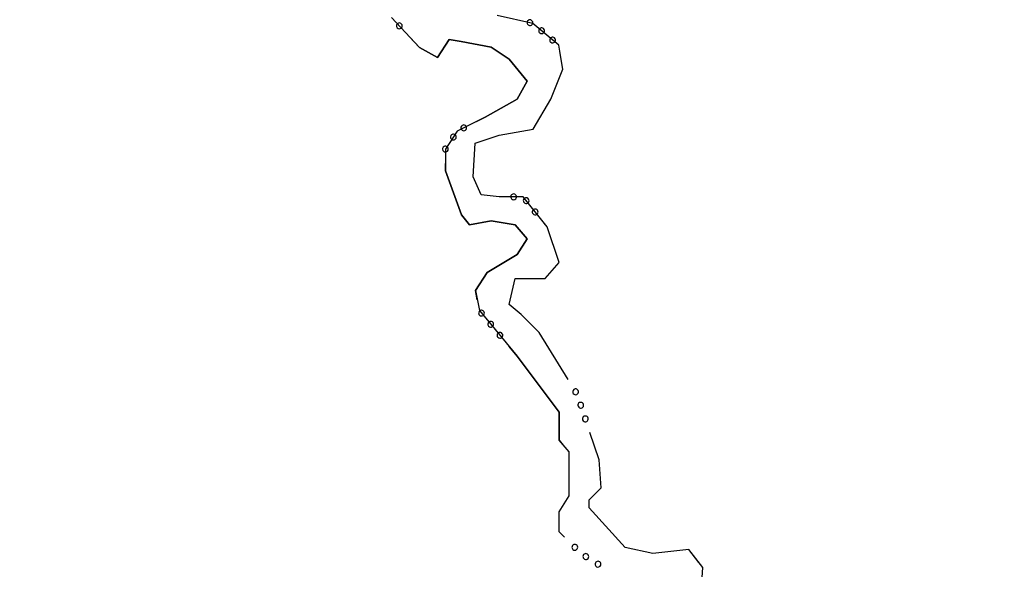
# Model space of a CAD drawing. Header units: feet. Extents: x 30669 to 99318, y 4696 to 26220.
# Tile 68 of 128: x 82530 to 82872, y 17612 to 17803. Entities that reach past the tile are written whole.
import ezdxf

# ---------------------------------------------------------------- set-up
doc = ezdxf.new("R2010")
doc.units = ezdxf.units.FT
doc.header["$LTSCALE"] = 600
doc.header["$MEASUREMENT"] = 0
doc.layers.add('ELIST-H', color=2, linetype='CONTINUOUS')
doc.layers.add('ELTWR', color=2, linetype='CONTINUOUS')

msp = doc.modelspace()

# ---------------------------------------------------------------- hatches: boundary and pattern name
at = {"layer": 'ELIST-H'}
h = msp.add_hatch(color=256, dxfattribs=at)
h.paths.add_polyline_path([(80251.69, 22785.75), (80269.83, 22785.75), (80269.83, 22779.3), (80251.69, 22779.3)])
h.paths.add_polyline_path([(80004.35, 21959.16), (80011.39, 21965.57), (80017.6, 21958.74), (80010.55, 21952.34)])
h.paths.add_polyline_path([(79978.58, 23122.5), (79967.56, 23102.4), (79976.98, 23097.24), (79988, 23117.34)])
h.paths.add_polyline_path([(80152.57, 22986.3), (80150.99, 22970.55), (80160.77, 22969.57), (80162.35, 22985.32)])
h.paths.add_polyline_path([(80133.4, 22941.58), (80131.61, 22921.35), (80142.68, 22920.37), (80144.47, 22940.6)])
h.paths.add_polyline_path([(80136.99, 22967.52), (80135.07, 22945.33), (80144.55, 22944.51), (80146.47, 22966.7)])
h.paths.add_polyline_path([(80343.71, 22815.7), (80443.49, 22817.23), (80443.92, 22789.24), (80438.58, 22789.15), (80438.78, 22776.42), (80421.98, 22776.17), (80421.77, 22790), (80344.12, 22788.81)])
h.paths.add_polyline_path([(80149.1, 22806.33), (80148.58, 22783.96), (80158.24, 22783.74), (80158.75, 22806.1)])
h.paths.add_polyline_path([(80173.04, 22785.28), (80249.18, 22785.83), (80248.96, 22815.77), (80172.82, 22815.22)])
h.paths.add_polyline_path([(79872.22, 22585.53), (79874.91, 22565.09), (79886.8, 22566.65), (79884.11, 22587.09)])
h.paths.add_polyline_path([(79999.85, 22809.37), (80074.19, 22811.46), (80075.1, 22779.15), (80000.76, 22777.06)])
h.paths.add_polyline_path([(79547.31, 23723.37), (79606.42, 23720.38), (79609.22, 23775.66), (79582.42, 23777.01), (79581.56, 23760.02), (79549.25, 23761.65)])
h.paths.add_polyline_path([(79881.69, 23090.5), (79833.89, 23077.06), (79844.53, 23039.24), (79858.71, 23043.23), (79862.7, 23029.05), (79881.61, 23034.36), (79874.93, 23058.11), (79889.64, 23062.24)])
h.paths.add_polyline_path([(79708.45, 22977.29), (79726.38, 22961.92), (79733.55, 22970.29), (79715.62, 22985.65)])
h.paths.add_polyline_path([(79717.24, 22917.41), (79716.98, 22866.32), (79677.38, 22866.53), (79677.5, 22890.22), (79681.85, 22890.2), (79681.99, 22917.59)])
h.paths.add_polyline_path([(79727.43, 22821.08), (79748.13, 22816.81), (79744.54, 22799.41), (79723.84, 22803.68)])
h.paths.add_polyline_path([(79610.58, 22805.69), (79627.48, 22814.52), (79633.7, 22802.6), (79616.8, 22793.77)])
h.paths.add_polyline_path([(79625.64, 22776.71), (79606.43, 22699.89), (79574.68, 22707.83), (79593.89, 22784.65)])
h.paths.add_polyline_path([(79120.34, 22412.78), (79112.91, 22375.1), (79153.58, 22367.08), (79158.21, 22390.59), (79160.9, 22390.06), (79163.7, 22404.23)])
h.paths.add_polyline_path([(79525.24, 21998.81), (79529.08, 21985.15), (79537.8, 21987.6), (79533.96, 22001.26)])
h.paths.add_polyline_path([(79581.49, 22003.97), (79601.55, 22008.02), (79605.67, 21987.63), (79585.61, 21983.57)])
h.paths.add_polyline_path([(79541.59, 21985.83), (79575.22, 21994.83), (79581.14, 21972.71), (79547.51, 21963.71)])
h.paths.add_polyline_path([(79364.85, 22001.55), (79351.11, 21984.31), (79360.65, 21976.7), (79374.4, 21993.94)])
h.paths.add_polyline_path([(79307.24, 22006.89), (79303.57, 21989.31), (79321.56, 21985.55), (79325.23, 22003.14)])
h.paths.add_polyline_path([(79123.8, 21935.59), (79148, 21907.59), (79140.62, 21901.22), (79116.43, 21929.22)])
h.paths.add_polyline_path([(79216.02, 21875.7), (79248.29, 21822.65), (79235.97, 21815.16), (79203.7, 21868.21)])
h.paths.add_polyline_path([(79415.62, 21685.94), (79395.98, 21669.08), (79403.55, 21660.28), (79423.18, 21677.13)])
h.paths.add_polyline_path([(79645.6, 21554.6), (79633.91, 21547), (79639.8, 21537.93), (79651.49, 21545.53)])
h.paths.add_polyline_path([(79585.47, 21527.37), (79566.73, 21520.63), (79572.95, 21503.36), (79591.68, 21510.1)])
h.paths.add_polyline_path([(79561.31, 21507.66), (79555.07, 21461.69), (79528.02, 21465.36), (79534.25, 21511.33)])
h.paths.add_polyline_path([(79591.09, 21443.25), (79612.13, 21409.15), (79593.8, 21397.84), (79572.76, 21431.94)])
h.paths.add_polyline_path([(79617.21, 21401.17), (79638.38, 21369.03), (79622.94, 21358.87), (79601.77, 21391)])
h.paths.add_polyline_path([(79661.34, 21364.38), (79620.83, 21343.13), (79630.34, 21325.01), (79670.84, 21346.26)])
h.paths.add_polyline_path([(79657.66, 21296.01), (79684.2, 21259.26), (79663.32, 21244.18), (79636.78, 21280.93)])
h.paths.add_polyline_path([(79701.83, 21233.27), (79728.67, 21196.26), (79707.28, 21180.74), (79680.43, 21217.75)])
h.paths.add_polyline_path([(79792.66, 21322.29), (79821.93, 21260.91), (79832.06, 21265.75), (79826.89, 21276.59), (79829.86, 21278.01), (79808.61, 21322.57), (79804.22, 21320.48), (79801.37, 21326.44)])
h.paths.add_polyline_path([(79815.06, 21255.92), (79830.55, 21228.65), (79841.75, 21235.01), (79826.26, 21262.28)])
h.paths.add_polyline_path([(79773.57, 21229.29), (79747.28, 21204.67), (79727.62, 21225.66), (79753.91, 21250.29)])
h.paths.add_polyline_path([(79747.06, 21171.17), (79771.64, 21134.54), (79750.99, 21120.68), (79726.41, 21157.3)])
h.paths.add_polyline_path([(79792.13, 21104.03), (79821.27, 21069.71), (79802.05, 21053.38), (79772.9, 21087.7)])
h.paths.add_polyline_path([(79839.58, 21045.73), (79868.3, 21009.7), (79847.79, 20993.35), (79819.07, 21029.37)])
h.paths.add_polyline_path([(79891.52, 20979.95), (79916.44, 20949.78), (79897.98, 20934.54), (79873.06, 20964.71)])
h.paths.add_polyline_path([(79945.16, 20924.64), (79967.65, 20889.81), (79946.81, 20876.36), (79924.32, 20911.18)])
h.paths.add_polyline_path([(80013.09, 20803.17), (80020.43, 20787.55), (80029.87, 20791.98), (80027.45, 20797.13), (80037.47, 20801.84), (80032.68, 20812.03), (80024.69, 20808.28), (80024.56, 20808.56)])
h.paths.add_polyline_path([(79972.05, 20974.14), (80009.82, 20929.33), (79997.84, 20919.23), (79960.08, 20964.05)])
h.paths.add_polyline_path([(80041.87, 20897.19), (80004.05, 20870), (80019.26, 20848.84), (80057.08, 20876.03)])
h.paths.add_polyline_path([(80013.91, 20843.41), (79981.94, 20823.66), (79996.72, 20799.74), (80028.69, 20819.49)])
h.paths.add_polyline_path([(80134.89, 20728.81), (80071.9, 20687.97), (80048.08, 20724.72), (80111.07, 20765.56)])
h.paths.add_polyline_path([(80222.67, 20592.4), (80187.89, 20572.99), (80172.42, 20600.7), (80207.21, 20620.11)])
h.paths.add_polyline_path([(79549.4, 20420.67), (79567.19, 20348.93), (79603.91, 20358.04), (79586.12, 20429.78)])
h.paths.add_polyline_path([(79744.01, 20288.57), (79744.65, 20269.36), (79760.23, 20269.88), (79759.59, 20289.09)])
h.paths.add_polyline_path([(79736.5, 20320.92), (79731.64, 20366.03), (79755.43, 20368.6), (79755.13, 20371.4), (79770.98, 20373.11), (79773.91, 20345.89), (79764, 20344.82), (79766.23, 20324.12)])
h.paths.add_polyline_path([(79918.15, 20440.92), (79836.16, 20440.2), (79836.44, 20409), (79864.79, 20409.25), (79864.86, 20401.62), (79895.92, 20401.89), (79895.86, 20409.6), (79918.42, 20409.8)])
h.paths.add_polyline_path([(79916.57, 20461.45), (79929.33, 20462.43), (79930.18, 20451.33), (79917.42, 20450.35)])
h.paths.add_polyline_path([(79245.4, 20912.44), (79236.48, 20905.06), (79244.02, 20895.94), (79252.94, 20903.33)])
h.paths.add_polyline_path([(79217.44, 20949.36), (79179.59, 20919.11), (79203.54, 20889.14), (79241.39, 20919.4)])
h.paths.add_polyline_path([(78981.13, 20919.76), (78976.05, 20855.19), (79009.47, 20852.56), (79007.81, 20831.46), (79051.42, 20828.02), (79053.59, 20855.57), (79024.55, 20857.85), (79025.93, 20875.34), (79010.41, 20876.56), (79013.61, 20917.2)])
h.paths.add_polyline_path([(78709.36, 21050.12), (78695.58, 21040.69), (78703.45, 21029.19), (78717.24, 21038.62)])
h.paths.add_polyline_path([(78744.28, 21075.13), (78694.98, 21041.2), (78675.55, 21069.43), (78690.56, 21079.76), (78703.02, 21061.66), (78737.31, 21085.26)])
h.paths.add_polyline_path([(78515.49, 20729.66), (78490.14, 20700.09), (78482.37, 20706.75), (78487.24, 20712.42), (78476.78, 20721.39), (78498.04, 20746.18), (78505.81, 20739.52), (78505.04, 20738.63)])
h.paths.add_polyline_path([(78503.97, 20774.26), (78517.54, 20761.08), (78510.15, 20753.47), (78496.58, 20766.66)])
h.paths.add_polyline_path([(78496.42, 20799.91), (78529.41, 20770.08), (78522.51, 20762.45), (78489.52, 20792.28)])
h.paths.add_polyline_path([(78070.69, 20134.03), (78112.17, 20138.89), (78115.57, 20109.89), (78074.09, 20105.03)])
h.paths.add_polyline_path([(80270.41, 20460.25), (80289.57, 20424.88), (80281.91, 20420.73), (80286.24, 20412.74), (80270.31, 20404.11), (80246.82, 20447.46)])
h.paths.add_polyline_path([(80172.57, 20195.6), (80189.91, 20161.28), (80183.33, 20157.96), (80166, 20192.27)])
h.paths.add_polyline_path([(79019.16, 20100.14), (79009.23, 20044.93), (79056.5, 20036.43), (79065.72, 20091.77)], flags=17)
h.paths.add_polyline_path([(78920.79, 20087.75), (78913.3, 20048.46), (78937.97, 20043.76), (78945.46, 20083.04)], flags=17)
h.paths.add_polyline_path([(78654.47, 20038.6), (78694, 20033.16), (78698.91, 20071.93), (78682.6, 20074.17), (78681.53, 20066.36), (78658.72, 20069.5)], flags=17)
h.paths.add_polyline_path([(78667.09, 20153.04), (78661.95, 20127.88), (78675.72, 20125.07), (78680.65, 20150.39)], flags=17)
h.paths.add_polyline_path([(78669.09, 20181.97), (78698.16, 20161.54), (78687.48, 20146.34), (78658.41, 20166.77)], flags=17)
h.paths.add_polyline_path([(78684.69, 20108.58), (78687.45, 20128.24), (78678.35, 20129.51), (78675.59, 20109.86)], flags=17)
h.paths.add_polyline_path([(78722.15, 20136.24), (78719.56, 20113.64), (78742.1, 20111.06), (78744.69, 20133.66)], flags=17)
h.paths.add_polyline_path([(78719.01, 20188.75), (78730.33, 20204.25), (78716.99, 20213.99), (78705.67, 20198.49)], flags=17)
h.paths.add_polyline_path([(78782.17, 20207.41), (78772.65, 20194.68), (78782.54, 20187.29), (78792.06, 20200.02)], flags=17)
h.paths.add_polyline_path([(78784.16, 20187.86), (78775.1, 20175.92), (78785.54, 20168), (78794.54, 20180.19)], flags=17)
h.paths.add_polyline_path([(78742.9, 20096.65), (78740.31, 20074.07), (78714.67, 20077.01), (78715.66, 20085.62), (78716.71, 20085.49), (78718.31, 20099.47)], flags=17)
h.paths.add_polyline_path([(83136.43, 21835.39), (83173.27, 21813.24), (83158.9, 21789.32), (83122.05, 21811.48)])
h.paths.add_polyline_path([(83214.87, 21805.53), (83236.66, 21802.9), (83234.51, 21785.09), (83212.71, 21787.72)])
h.paths.add_polyline_path([(82263.62, 22332.64), (82255.02, 22257.11), (82293.09, 22252.78), (82301.68, 22328.31)])
h.paths.add_polyline_path([(82210.52, 22286.07), (82207.9, 22261.2), (82230.82, 22258.79), (82233.44, 22283.66)])
h.paths.add_polyline_path([(82135.95, 22158.24), (82133.84, 22085.02), (82097.53, 22086.07), (82099.64, 22159.29)])
h.paths.add_polyline_path([(82776.54, 22178.88), (82774.44, 22160.21), (82757.49, 22162.12), (82759.59, 22180.79)])
h.paths.add_polyline_path([(82846.71, 22156.33), (82804.01, 22163.93), (82801.05, 22147.29), (82780.48, 22150.95), (82777.21, 22132.6), (82797.17, 22129.04), (82795.43, 22119.27), (82837.46, 22111.79), (82838.79, 22119.27), (82844.96, 22118.17), (82847.99, 22135.21), (82843.11, 22136.08)])
h.paths.add_polyline_path([(82471.83, 22190.92), (82553.3, 22193.25), (82555.24, 22125.41), (82509.89, 22124.12), (82509.72, 22130.04), (82492.12, 22129.53), (82491.95, 22135.42), (82473.44, 22134.89)])
h.paths.add_polyline_path([(82468.98, 22274.85), (82532.35, 22276.26), (82533.05, 22244.79), (82469.68, 22243.38)])
h.paths.add_polyline_path([(82673.05, 22828.47), (82743.93, 22830.33), (82744.7, 22801.16), (82673.82, 22799.3)])
h.paths.add_polyline_path([(82585.19, 22834.47), (82589.04, 22823.66), (82579.24, 22820.17), (82575.39, 22830.99)])
h.paths.add_polyline_path([(82452.67, 22948.59), (82464.19, 22936.56), (82455.06, 22927.81), (82443.54, 22939.84)])
h.paths.add_polyline_path([(82321.82, 23031.25), (82323.21, 22890.39), (82279.3, 22889.96), (82277.91, 23030.82)])
h.paths.add_polyline_path([(78770.99, 16765.8), (78790.55, 16764.46), (78791.46, 16779.81), (78771.89, 16780.97)])
h.paths.add_polyline_path([(78780.42, 17113.49), (78797.93, 17112.68), (78797.13, 17095.06), (78779.61, 17095.86)])
h.paths.add_polyline_path([(78796.15, 17142.85), (78796.16, 17151.23), (78789.2, 17151.23), (78789.2, 17142.86)])
h.paths.add_polyline_path([(78795.51, 17192.88), (78795.57, 17184.1), (78789.25, 17184.05), (78789.19, 17192.84)])
h.paths.add_polyline_path([(78805.05, 17295.03), (78805.96, 17311.93), (78788.8, 17312.85), (78787.9, 17295.94)])
h.paths.add_polyline_path([(78797.8, 17342.57), (78798.03, 17351.51), (78804.72, 17351.33), (78804.49, 17342.4)])
h.paths.add_polyline_path([(78798.36, 17392.06), (78798.29, 17384.04), (78804.93, 17383.99), (78805, 17392)])
h.paths.add_polyline_path([(78967.41, 17284.83), (78967.38, 17276.46), (78973.44, 17276.44), (78973.48, 17284.8)])
h.paths.add_polyline_path([(78967.33, 17243.95), (78966.69, 17235.24), (78973.8, 17234.72), (78974.35, 17243.44)])
h.paths.add_polyline_path([(78958.43, 17205.37), (78957.64, 17188.58), (78975.08, 17187.76), (78975.49, 17204.57)])
h.paths.add_polyline_path([(78921.84, 17118.24), (78932.33, 17114.64), (78935.16, 17124.98), (78925.31, 17128.36)])
h.paths.add_polyline_path([(79714.93, 18055.83), (79682.76, 18017.8), (79735.11, 17973.51), (79755.3, 17997.77), (79718.22, 18029.13), (79730.01, 18043.07)])
h.paths.add_polyline_path([(80106.15, 16637.87), (80138.47, 16614.45), (80151, 16631.74), (80135.81, 16642.73), (80137.52, 16645.08), (80124.02, 16654.86), (80122.44, 16652.67), (80118.79, 16655.32)])
h.paths.add_polyline_path([(80213.78, 17943.9), (80200.37, 17928.22), (80207.09, 17922.48), (80208.47, 17924.25), (80216.22, 17917.63), (80228.15, 17931.73)])
edge = h.paths.add_edge_path(flags=17)
edge.add_line((78780.23, 20205.87), (78783.49, 20210.08))
edge.add_line((78783.49, 20210.08), (78780.23, 20205.87))
edge.add_line((78780.23, 20205.87), (78770.61, 20213.33))
edge.add_line((78770.61, 20213.33), (78773.87, 20217.54))
edge = h.paths.add_edge_path(flags=17)
edge.add_line((78778.73, 20183.2), (78782.06, 20187.65))
edge.add_line((78782.06, 20187.65), (78778.73, 20183.2))
edge.add_line((78778.73, 20183.2), (78769.69, 20189.97))
edge.add_line((78769.69, 20189.97), (78773.01, 20194.41))
h.paths.add_polyline_path([(78778.73, 20183.2), (78782.06, 20187.65)], flags=16)
edge = h.paths.add_edge_path()
edge.add_line((78784.42, 20168.86), (78780.38, 20163.54))
edge.add_line((78780.38, 20163.54), (78771.52, 20170.26))
edge.add_line((78771.52, 20170.26), (78775.55, 20175.58))
edge.add_line((79062.56, 20072.77), (79071.67, 20071.25))
edge.add_line((79071.67, 20071.25), (79064.68, 20029.29))
edge.add_line((79064.68, 20029.29), (79010.46, 20039.05))
edge.add_line((79010.46, 20039.05), (79011.45, 20044.53))
edge.add_line((78937.12, 20043.92), (78936.97, 20043.14))
edge.add_line((78936.97, 20043.14), (78913.8, 20047.56))
edge.add_line((78913.8, 20047.56), (78913.95, 20048.34))
edge.add_line((78655.01, 20042.52), (78649.2, 20043.32))
edge.add_line((78649.2, 20043.32), (78650.57, 20053.24))
edge.add_line((78650.57, 20053.24), (78656.37, 20052.44))
edge.add_line((78780.12, 20227.41), (78773, 20218.22))
edge.add_line((78773, 20218.22), (78785.92, 20208.2))
edge.add_line((78785.92, 20208.2), (78796.77, 20223.53))
edge.add_line((78796.77, 20223.53), (78791.74, 20227.43))
h.paths.add_polyline_path([(82333.13, 22928.94), (82388.27, 22928.98), (82388.26, 22946.98), (82333.11, 22946.94)], flags=9)

# ---------------------------------------------------------------- linework, layer by layer
at = {"layer": 'ELTWR', "elevation": -54.68}
for points in [[(82720.63, 17678.2), (82710.6, 17694.54), (82704.37, 17700.75), (82700.23, 17704.2), (82702.29, 17713.19), (82712.66, 17713.2), (82717.49, 17718.73), (82713.34, 17731.17), (82705.03, 17741.53), (82696.74, 17741.52), (82690.52, 17742.21), (82687.75, 17748.43), (82688.43, 17760.18), (82696.72, 17762.95), (82708.47, 17765.03), (82714.69, 17775.41), (82718.82, 17785.78), (82717.44, 17794.07), (82708.44, 17801.67), (82696, 17804.42)], [(82659.37, 17803.7), (82669.05, 17793.34), (82675.28, 17789.89), (82679.42, 17796.11), (82683.57, 17795.43), (82693.94, 17793.36), (82700.16, 17789.22), (82706.39, 17781.62), (82702.94, 17775.4), (82691.88, 17769.17), (82682.21, 17764.32), (82678.07, 17758.1), (82678.07, 17750.5), (82683.61, 17735.29), (82686.38, 17731.84), (82693.98, 17733.23), (82702.28, 17731.85), (82706.43, 17727.02), (82702.98, 17721.49), (82692.61, 17715.26), (82688.47, 17709.03), (82689.86, 17702.12), (82703, 17686.24), (82717.53, 17666.89), (82717.54, 17657.22), (82718.98, 17655.49)], [(82661.39, 17800.07), (82661.72, 17799.87), (82662.07, 17799.8), (82662.37, 17799.84), (82662.67, 17799.98), (82662.9, 17800.21), (82663.04, 17800.5), (82663.09, 17800.81), (82663.02, 17801.14), (82662.87, 17801.42), (82662.62, 17801.64), (82662.34, 17801.76), (82662.07, 17801.8), (82661.77, 17801.74), (82661.53, 17801.62), (82661.31, 17801.43), (82661.14, 17801.12), (82661.09, 17800.81), (82661.12, 17800.55), (82661.22, 17800.31), (82661.39, 17800.07)], [(82707.24, 17800.91), (82707.62, 17800.92), (82707.96, 17801.07), (82708.18, 17801.27), (82708.34, 17801.55), (82708.4, 17801.87), (82708.36, 17802.19), (82708.22, 17802.48), (82707.98, 17802.71), (82707.7, 17802.85), (82707.36, 17802.9), (82707.06, 17802.84), (82706.83, 17802.71), (82706.61, 17802.5), (82706.47, 17802.26), (82706.41, 17801.98), (82706.44, 17801.62), (82706.57, 17801.34), (82706.74, 17801.15), (82706.96, 17801), (82707.24, 17800.91)], [(82710.84, 17798.33), (82711.19, 17798.16), (82711.56, 17798.13), (82711.84, 17798.21), (82712.12, 17798.39), (82712.32, 17798.64), (82712.43, 17798.94), (82712.44, 17799.26), (82712.34, 17799.58), (82712.15, 17799.84), (82711.88, 17800.03), (82711.58, 17800.12), (82711.32, 17800.12), (82711.02, 17800.03), (82710.8, 17799.89), (82710.61, 17799.67), (82710.47, 17799.33), (82710.46, 17799.02), (82710.52, 17798.77), (82710.64, 17798.54), (82710.84, 17798.33)], [(82688.91, 17767.68), (82691.88, 17769.17), (82702.94, 17775.4), (82706.39, 17781.62), (82700.16, 17789.22), (82693.94, 17793.36), (82683.57, 17795.43), (82679.42, 17796.11), (82675.28, 17789.89), (82669.05, 17793.34), (82665.5, 17797.14)], [(82714.67, 17795.1), (82715.01, 17794.93), (82715.37, 17794.91), (82715.66, 17794.98), (82715.94, 17795.16), (82716.14, 17795.41), (82716.25, 17795.72), (82716.26, 17796.04), (82716.16, 17796.36), (82715.97, 17796.61), (82715.7, 17796.81), (82715.4, 17796.89), (82715.14, 17796.89), (82714.84, 17796.81), (82714.62, 17796.66), (82714.43, 17796.44), (82714.29, 17796.11), (82714.27, 17795.79), (82714.34, 17795.54), (82714.46, 17795.31), (82714.67, 17795.1)], [(82696.73, 17741.53), (82690.52, 17742.21), (82687.75, 17748.43), (82688.43, 17760.18), (82696.72, 17762.95), (82708.47, 17765.03), (82714.69, 17775.41), (82718.82, 17785.78), (82717.79, 17791.94)], [(82679.96, 17762.75), (82679.83, 17762.38), (82679.85, 17762.02), (82679.95, 17761.74), (82680.16, 17761.48), (82680.43, 17761.31), (82680.75, 17761.24), (82681.07, 17761.27), (82681.37, 17761.4), (82681.61, 17761.62), (82681.77, 17761.92), (82681.82, 17762.22), (82681.79, 17762.48), (82681.67, 17762.76), (82681.5, 17762.97), (82681.26, 17763.13), (82680.91, 17763.23), (82680.6, 17763.21), (82680.36, 17763.12), (82680.14, 17762.97), (82679.96, 17762.75)], [(82683.94, 17766.31), (82683.65, 17766.06), (82683.48, 17765.73), (82683.44, 17765.44), (82683.49, 17765.11), (82683.65, 17764.83), (82683.88, 17764.61), (82684.17, 17764.48), (82684.51, 17764.44), (82684.82, 17764.51), (82685.1, 17764.69), (82685.3, 17764.93), (82685.4, 17765.17), (82685.44, 17765.47), (82685.39, 17765.74), (82685.27, 17766), (82685.01, 17766.26), (82684.73, 17766.4), (82684.48, 17766.44), (82684.22, 17766.41), (82683.94, 17766.31)], [(82677.07, 17758.02), (82677.16, 17757.64), (82677.38, 17757.35), (82677.62, 17757.18), (82677.94, 17757.08), (82678.26, 17757.09), (82678.56, 17757.2), (82678.81, 17757.4), (82678.99, 17757.68), (82679.06, 17757.99), (82679.03, 17758.33), (82678.91, 17758.61), (82678.74, 17758.81), (82678.48, 17758.98), (82678.22, 17759.06), (82677.93, 17759.06), (82677.59, 17758.95), (82677.34, 17758.76), (82677.19, 17758.55), (82677.09, 17758.31), (82677.07, 17758.02)], [(82689.11, 17705.87), (82688.47, 17709.03), (82692.61, 17715.26), (82702.98, 17721.49), (82706.43, 17727.02), (82702.28, 17731.85), (82693.98, 17733.23), (82686.38, 17731.84), (82683.61, 17735.29), (82678.07, 17750.5), (82678.07, 17753.07)], [(82701.78, 17740.53), (82702.15, 17740.62), (82702.45, 17740.84), (82702.62, 17741.08), (82702.72, 17741.4), (82702.71, 17741.72), (82702.6, 17742.02), (82702.4, 17742.27), (82702.11, 17742.45), (82701.8, 17742.53), (82701.47, 17742.49), (82701.19, 17742.37), (82700.98, 17742.2), (82700.82, 17741.94), (82700.74, 17741.68), (82700.74, 17741.4), (82700.85, 17741.05), (82701.04, 17740.8), (82701.25, 17740.65), (82701.49, 17740.56), (82701.78, 17740.53)], [(82705.35, 17739.54), (82705.65, 17739.31), (82706.01, 17739.21), (82706.3, 17739.23), (82706.61, 17739.36), (82706.85, 17739.56), (82707.02, 17739.84), (82707.09, 17740.15), (82707.05, 17740.48), (82706.92, 17740.77), (82706.68, 17741.02), (82706.41, 17741.16), (82706.15, 17741.21), (82705.85, 17741.18), (82705.6, 17741.08), (82705.37, 17740.9), (82705.17, 17740.6), (82705.1, 17740.3), (82705.11, 17740.04), (82705.19, 17739.79), (82705.35, 17739.54)], [(82708.47, 17735.64), (82708.78, 17735.41), (82709.13, 17735.31), (82709.43, 17735.33), (82709.74, 17735.45), (82709.98, 17735.66), (82710.15, 17735.94), (82710.22, 17736.25), (82710.18, 17736.58), (82710.05, 17736.87), (82709.81, 17737.11), (82709.54, 17737.26), (82709.28, 17737.31), (82708.98, 17737.28), (82708.72, 17737.18), (82708.5, 17737), (82708.3, 17736.7), (82708.22, 17736.4), (82708.23, 17736.14), (82708.31, 17735.89), (82708.47, 17735.64)], [(82720.63, 17678.2), (82710.6, 17694.54), (82704.37, 17700.75), (82700.23, 17704.2), (82702.29, 17713.19), (82712.66, 17713.2), (82717.49, 17718.73), (82713.34, 17731.17), (82712.35, 17732.41)], [(82689.87, 17700.54), (82690.18, 17700.31), (82690.54, 17700.22), (82690.83, 17700.24), (82691.14, 17700.37), (82691.38, 17700.58), (82691.54, 17700.86), (82691.61, 17701.17), (82691.56, 17701.51), (82691.43, 17701.79), (82691.19, 17702.03), (82690.91, 17702.17), (82690.65, 17702.22), (82690.35, 17702.18), (82690.1, 17702.08), (82689.87, 17701.9), (82689.68, 17701.59), (82689.61, 17701.29), (82689.63, 17701.03), (82689.71, 17700.78), (82689.87, 17700.54)], [(82693.06, 17696.69), (82693.37, 17696.46), (82693.72, 17696.37), (82694.02, 17696.39), (82694.33, 17696.52), (82694.57, 17696.73), (82694.73, 17697.01), (82694.79, 17697.32), (82694.75, 17697.66), (82694.61, 17697.94), (82694.37, 17698.18), (82694.1, 17698.32), (82693.84, 17698.36), (82693.54, 17698.33), (82693.29, 17698.23), (82693.06, 17698.04), (82692.87, 17697.74), (82692.8, 17697.44), (82692.81, 17697.18), (82692.9, 17696.93), (82693.06, 17696.69)], [(82696.25, 17692.84), (82696.56, 17692.61), (82696.91, 17692.52), (82697.21, 17692.54), (82697.51, 17692.67), (82697.75, 17692.88), (82697.92, 17693.16), (82697.98, 17693.47), (82697.94, 17693.8), (82697.8, 17694.09), (82697.56, 17694.33), (82697.29, 17694.46), (82697.03, 17694.51), (82696.72, 17694.48), (82696.47, 17694.37), (82696.25, 17694.19), (82696.06, 17693.89), (82695.99, 17693.58), (82696, 17693.33), (82696.08, 17693.08), (82696.25, 17692.84)], [(82719.44, 17623.55), (82717.57, 17625.42), (82717.56, 17632.33), (82721.01, 17637.87), (82721, 17653.07), (82717.54, 17657.22), (82717.53, 17666.89), (82703, 17686.24), (82700.17, 17689.66)], [(82722.42, 17673.37), (82722.7, 17673.1), (82723.03, 17672.96), (82723.33, 17672.94), (82723.65, 17673.03), (82723.92, 17673.2), (82724.12, 17673.46), (82724.23, 17673.76), (82724.23, 17674.09), (82724.14, 17674.39), (82723.93, 17674.66), (82723.68, 17674.84), (82723.43, 17674.92), (82723.13, 17674.93), (82722.86, 17674.86), (82722.62, 17674.71), (82722.38, 17674.44), (82722.27, 17674.15), (82722.25, 17673.89), (82722.29, 17673.63), (82722.42, 17673.37)], [(82724.1, 17668.92), (82724.31, 17668.6), (82724.6, 17668.38), (82724.89, 17668.3), (82725.22, 17668.31), (82725.52, 17668.42), (82725.77, 17668.62), (82725.95, 17668.89), (82726.03, 17669.21), (82726, 17669.53), (82725.86, 17669.84), (82725.66, 17670.07), (82725.43, 17670.2), (82725.14, 17670.28), (82724.87, 17670.28), (82724.59, 17670.19), (82724.3, 17669.97), (82724.12, 17669.71), (82724.05, 17669.47), (82724.03, 17669.21), (82724.1, 17668.92)], [(82725.68, 17664.18), (82725.89, 17663.86), (82726.19, 17663.64), (82726.47, 17663.56), (82726.8, 17663.56), (82727.1, 17663.67), (82727.36, 17663.88), (82727.53, 17664.15), (82727.61, 17664.47), (82727.58, 17664.79), (82727.45, 17665.1), (82727.24, 17665.32), (82727.02, 17665.46), (82726.72, 17665.54), (82726.45, 17665.53), (82726.18, 17665.45), (82725.88, 17665.23), (82725.71, 17664.97), (82725.63, 17664.73), (82725.62, 17664.46), (82725.68, 17664.18)], [(82765.97, 17614.78), (82762.5, 17619.24), (82750.06, 17617.85), (82740.38, 17619.91), (82727.93, 17633.73), (82727.92, 17636.49), (82732.07, 17640.64), (82731.37, 17650.32), (82728.2, 17659.8)], [(82722.31, 17619.27), (82722.64, 17619.08), (82723, 17619.02), (82723.3, 17619.07), (82723.59, 17619.22), (82723.81, 17619.46), (82723.94, 17619.75), (82723.98, 17620.07), (82723.91, 17620.4), (82723.74, 17620.67), (82723.48, 17620.88), (82723.19, 17620.99), (82722.93, 17621.02), (82722.63, 17620.95), (82722.39, 17620.83), (82722.19, 17620.62), (82722.02, 17620.3), (82721.98, 17619.99), (82722.02, 17619.74), (82722.13, 17619.5), (82722.31, 17619.27)], [(82726.3, 17615.95), (82726.67, 17615.83), (82727.03, 17615.85), (82727.31, 17615.97), (82727.56, 17616.19), (82727.72, 17616.46), (82727.79, 17616.78), (82727.75, 17617.1), (82727.6, 17617.4), (82727.38, 17617.63), (82727.08, 17617.78), (82726.78, 17617.82), (82726.51, 17617.78), (82726.24, 17617.66), (82726.03, 17617.48), (82725.88, 17617.24), (82725.79, 17616.88), (82725.82, 17616.57), (82725.91, 17616.33), (82726.07, 17616.12), (82726.3, 17615.95)], [(82766.66, 17602.65), (82767.34, 17613.02), (82762.5, 17619.24), (82753.21, 17618.2)], [(82730.54, 17613.3), (82730.91, 17613.18), (82731.27, 17613.21), (82731.55, 17613.32), (82731.8, 17613.54), (82731.96, 17613.81), (82732.03, 17614.13), (82731.99, 17614.45), (82731.84, 17614.75), (82731.62, 17614.98), (82731.32, 17615.13), (82731.02, 17615.17), (82730.75, 17615.14), (82730.48, 17615.01), (82730.27, 17614.83), (82730.12, 17614.59), (82730.03, 17614.24), (82730.06, 17613.93), (82730.15, 17613.69), (82730.31, 17613.48), (82730.54, 17613.3)]]:
    msp.add_lwpolyline(points, dxfattribs=at)

doc.saveas('drawing.dxf')
